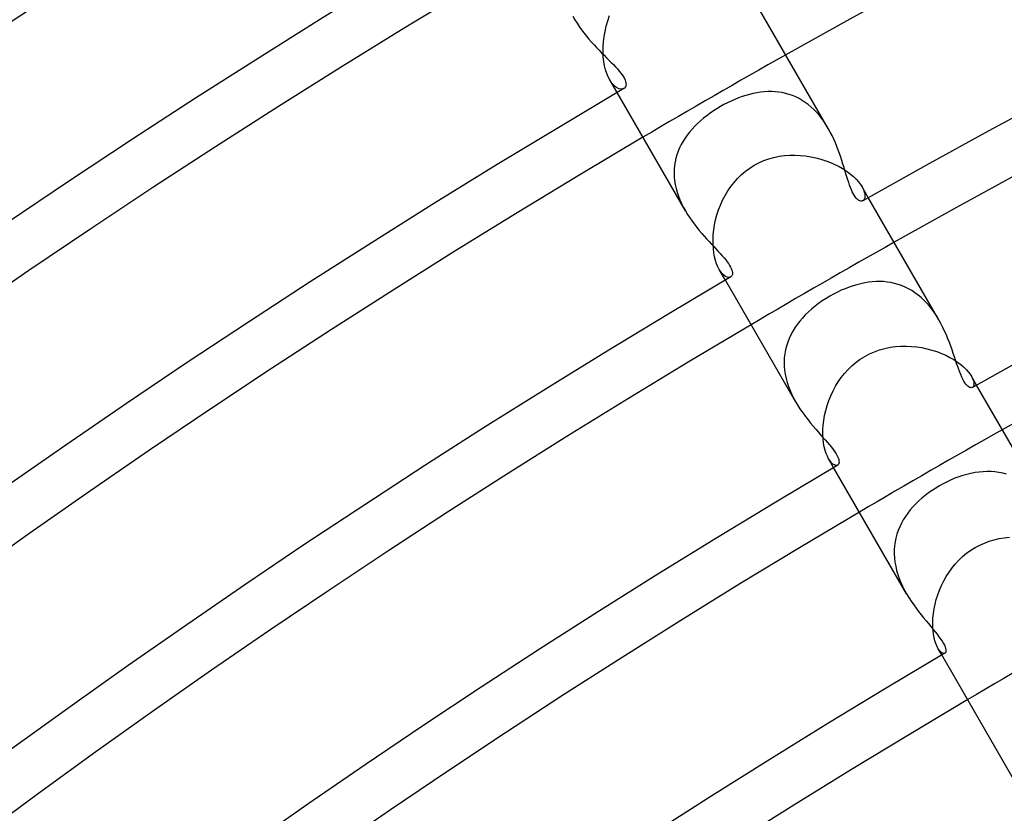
# Model space of a CAD drawing. Header units: millimetres. Extents: x -310 to 310, y -273 to 273.
# Tile 24 of 76: x -125 to -101, y 170 to 189. Entities that reach past the tile are written whole.
import ezdxf

# ---------------------------------------------------------------- set-up
doc = ezdxf.new("R2010")
doc.units = ezdxf.units.MM
doc.layers.add('HIDDEN', color=7, linetype='Continuous')
doc.layers.add('THICK', color=7, linetype='Continuous')

msp = doc.modelspace()

# ---------------------------------------------------------------- linework, layer by layer
at = {"layer": 'HIDDEN'}
for p, q in [((-111.672, 189.425), (-111.624, 189.338)), ((-110.865, 189.184), (-110.828, 189.311)), ((-110.828, 189.311), (-110.784, 189.437)), ((-110.895, 189.056), (-110.865, 189.184)), ((-110.933, 188.802), (-110.918, 188.928)), ((-110.918, 188.928), (-110.895, 189.056)), ((-110.943, 188.556), (-110.941, 188.678)), ((-110.941, 188.678), (-110.933, 188.802)), ((-110.937, 188.438), (-110.943, 188.556)), ((-110.925, 188.326), (-110.937, 188.438)), ((-110.906, 188.221), (-110.925, 188.326)), ((-110.882, 188.123), (-110.906, 188.221)), ((-110.853, 188.033), (-110.882, 188.123)), ((-110.819, 187.952), (-110.853, 188.033)), ((-110.782, 187.881), (-110.819, 187.952)), ((-110.737, 187.811), (-110.782, 187.881)), ((-110.602, 187.569), (-110.782, 187.881)), ((-110.69, 187.755), (-110.737, 187.811)), ((-110.642, 187.711), (-110.69, 187.755)), ((-110.594, 187.68), (-110.642, 187.711)), ((-110.549, 187.66), (-110.594, 187.68)), ((-110.507, 187.652), (-110.549, 187.66)), ((-110.469, 187.655), (-110.507, 187.652)), ((-110.436, 187.667), (-110.469, 187.655)), ((-107.749, 187.404), (-107.837, 187.365)), ((-107.66, 187.44), (-107.749, 187.404)), ((-107.571, 187.472), (-107.66, 187.44)), ((-107.482, 187.501), (-107.571, 187.472)), ((-107.392, 187.527), (-107.482, 187.501)), ((-107.303, 187.548), (-107.392, 187.527)), ((-107.214, 187.566), (-107.303, 187.548)), ((-107.125, 187.58), (-107.214, 187.566)), ((-107.037, 187.589), (-107.125, 187.58)), ((-106.948, 187.594), (-107.037, 187.589)), ((-106.861, 187.595), (-106.948, 187.594)), ((-106.774, 187.591), (-106.861, 187.595)), ((-106.687, 187.583), (-106.774, 187.591)), ((-106.602, 187.569), (-106.687, 187.583)), ((-106.517, 187.551), (-106.602, 187.569)), ((-106.434, 187.527), (-106.517, 187.551)), ((-106.352, 187.499), (-106.434, 187.527)), ((-106.271, 187.465), (-106.352, 187.499)), ((-106.192, 187.426), (-106.271, 187.465)), ((-106.114, 187.381), (-106.192, 187.426)), ((-108.184, 187.179), (-108.268, 187.125)), ((-108.097, 187.23), (-108.184, 187.179)), ((-108.012, 187.278), (-108.097, 187.23)), ((-107.925, 187.323), (-108.012, 187.278)), ((-107.837, 187.365), (-107.925, 187.323)), ((-106.039, 187.332), (-106.114, 187.381)), ((-105.966, 187.278), (-106.039, 187.332)), ((-105.895, 187.219), (-105.966, 187.278)), ((-105.828, 187.156), (-105.895, 187.219)), ((-108.507, 186.948), (-108.582, 186.885)), ((-108.43, 187.009), (-108.507, 186.948)), ((-108.35, 187.068), (-108.43, 187.009)), ((-108.268, 187.125), (-108.35, 187.068)), ((-105.762, 187.088), (-105.828, 187.156)), ((-105.699, 187.016), (-105.762, 187.088)), ((-105.64, 186.94), (-105.699, 187.016)), ((-105.584, 186.863), (-105.64, 186.94)), ((-108.785, 186.685), (-108.846, 186.614)), ((-108.721, 186.753), (-108.785, 186.685)), ((-108.653, 186.82), (-108.721, 186.753)), ((-108.582, 186.885), (-108.653, 186.82)), ((-105.531, 186.782), (-105.584, 186.863)), ((-105.482, 186.7), (-105.531, 186.782)), ((-108.956, 186.466), (-109.004, 186.39)), ((-108.903, 186.541), (-108.956, 186.466)), ((-108.846, 186.614), (-108.903, 186.541)), ((-109.088, 186.23), (-109.123, 186.148)), ((-109.048, 186.311), (-109.088, 186.23)), ((-109.004, 186.39), (-109.048, 186.311)), ((-109.177, 185.978), (-109.196, 185.891)), ((-109.152, 186.064), (-109.177, 185.978)), ((-109.123, 186.148), (-109.152, 186.064)), ((-106.924, 185.965), (-106.801, 185.999)), ((-106.801, 185.999), (-106.674, 186.025)), ((-106.674, 186.025), (-106.547, 186.043)), ((-106.547, 186.043), (-106.418, 186.052)), ((-106.418, 186.052), (-106.29, 186.054)), ((-106.29, 186.054), (-106.161, 186.048)), ((-106.161, 186.048), (-106.034, 186.035)), ((-106.034, 186.035), (-105.908, 186.015)), ((-105.908, 186.015), (-105.784, 185.989)), ((-105.784, 185.989), (-105.662, 185.957)), ((-109.21, 185.802), (-109.218, 185.711)), ((-109.196, 185.891), (-109.21, 185.802)), ((-107.492, 185.664), (-107.387, 185.741)), ((-107.387, 185.741), (-107.278, 185.81)), ((-107.278, 185.81), (-107.164, 185.87)), ((-107.164, 185.87), (-107.046, 185.922)), ((-107.046, 185.922), (-106.924, 185.965)), ((-105.662, 185.957), (-105.544, 185.918)), ((-105.544, 185.918), (-105.429, 185.875)), ((-105.429, 185.875), (-105.32, 185.826)), ((-105.32, 185.826), (-105.216, 185.774)), ((-105.216, 185.774), (-105.119, 185.717)), ((-109.218, 185.711), (-109.22, 185.619)), ((-109.22, 185.619), (-109.217, 185.526)), ((-109.217, 185.526), (-109.208, 185.433)), ((-107.682, 185.489), (-107.59, 185.58)), ((-107.59, 185.58), (-107.492, 185.664)), ((-105.119, 185.717), (-105.028, 185.657)), ((-105.028, 185.657), (-104.945, 185.595)), ((-104.945, 185.595), (-104.871, 185.532)), ((-104.871, 185.532), (-104.806, 185.468)), ((-109.208, 185.433), (-109.193, 185.34)), ((-109.193, 185.34), (-109.173, 185.246)), ((-107.919, 185.184), (-107.846, 185.29)), ((-107.846, 185.29), (-107.768, 185.392)), ((-107.768, 185.392), (-107.682, 185.489)), ((-104.806, 185.468), (-104.749, 185.405)), ((-104.749, 185.405), (-104.702, 185.343)), ((-104.702, 185.343), (-104.664, 185.283)), ((-104.664, 185.283), (-104.632, 185.221)), ((-104.513, 185.022), (-104.664, 185.283)), ((-109.173, 185.246), (-109.147, 185.153)), ((-109.147, 185.153), (-109.115, 185.059)), ((-109.115, 185.059), (-109.079, 184.967)), ((-108.043, 184.959), (-107.984, 185.073)), ((-107.984, 185.073), (-107.919, 185.184)), ((-104.632, 185.221), (-104.61, 185.163)), ((-104.61, 185.163), (-104.598, 185.111)), ((-104.597, 185.024), (-104.607, 184.991)), ((-104.598, 185.111), (-104.594, 185.064)), ((-104.594, 185.064), (-104.597, 185.024)), ((-109.079, 184.967), (-109.039, 184.876)), ((-109.039, 184.876), (-108.994, 184.787)), ((-108.994, 184.787), (-108.946, 184.7)), ((-108.141, 184.723), (-108.096, 184.842)), ((-108.096, 184.842), (-108.043, 184.959)), ((-104.624, 184.965), (-104.645, 184.948)), ((-104.607, 184.991), (-104.624, 184.965)), ((-108.213, 184.481), (-108.181, 184.602)), ((-108.181, 184.602), (-108.141, 184.723)), ((-108.258, 184.238), (-108.239, 184.359)), ((-108.239, 184.359), (-108.213, 184.481)), ((-108.276, 184.004), (-108.271, 184.12)), ((-108.271, 184.12), (-108.258, 184.238)), ((-108.276, 183.892), (-108.276, 184.004)), ((-108.269, 183.783), (-108.276, 183.892)), ((-108.257, 183.681), (-108.269, 183.783)), ((-108.239, 183.585), (-108.257, 183.681)), ((-108.217, 183.497), (-108.239, 183.585)), ((-108.19, 183.417), (-108.217, 183.497)), ((-108.16, 183.345), (-108.19, 183.417)), ((-108.128, 183.283), (-108.16, 183.345)), ((-108.09, 183.224), (-108.128, 183.283)), ((-107.977, 183.022), (-108.128, 183.283)), ((-108.051, 183.177), (-108.09, 183.224)), ((-108.012, 183.14), (-108.051, 183.177)), ((-107.974, 183.113), (-108.012, 183.14)), ((-107.937, 183.096), (-107.974, 183.113)), ((-107.903, 183.088), (-107.937, 183.096)), ((-107.873, 183.089), (-107.903, 183.088)), ((-107.847, 183.099), (-107.873, 183.089)), ((-104.881, 182.883), (-104.976, 182.851)), ((-104.787, 182.911), (-104.881, 182.883)), ((-104.693, 182.935), (-104.787, 182.911)), ((-104.6, 182.954), (-104.693, 182.935)), ((-104.507, 182.969), (-104.6, 182.954)), ((-104.416, 182.98), (-104.507, 182.969)), ((-104.325, 182.986), (-104.416, 182.98)), ((-104.234, 182.987), (-104.325, 182.986)), ((-104.144, 182.984), (-104.234, 182.987)), ((-104.055, 182.975), (-104.144, 182.984)), ((-103.966, 182.962), (-104.055, 182.975)), ((-103.878, 182.943), (-103.966, 182.962)), ((-103.791, 182.919), (-103.878, 182.943)), ((-103.705, 182.889), (-103.791, 182.919)), ((-103.621, 182.854), (-103.705, 182.889)), ((-105.443, 182.632), (-105.537, 182.575)), ((-105.352, 182.682), (-105.443, 182.632)), ((-105.26, 182.73), (-105.352, 182.682)), ((-105.166, 182.774), (-105.26, 182.73)), ((-105.071, 182.814), (-105.166, 182.774)), ((-104.976, 182.851), (-105.071, 182.814)), ((-103.539, 182.813), (-103.621, 182.854)), ((-103.459, 182.767), (-103.539, 182.813)), ((-103.38, 182.716), (-103.459, 182.767)), ((-103.304, 182.66), (-103.38, 182.716)), ((-103.23, 182.598), (-103.304, 182.66)), ((-105.804, 182.388), (-105.886, 182.32)), ((-105.718, 182.453), (-105.804, 182.388)), ((-105.629, 182.515), (-105.718, 182.453)), ((-105.537, 182.575), (-105.629, 182.515)), ((-103.159, 182.531), (-103.23, 182.598)), ((-103.092, 182.46), (-103.159, 182.531)), ((-103.027, 182.386), (-103.092, 182.46)), ((-106.039, 182.177), (-106.109, 182.102)), ((-105.964, 182.249), (-106.039, 182.177)), ((-105.886, 182.32), (-105.964, 182.249)), ((-102.966, 182.308), (-103.027, 182.386)), ((-102.908, 182.227), (-102.966, 182.308)), ((-102.853, 182.143), (-102.908, 182.227)), ((-106.237, 181.945), (-106.293, 181.863)), ((-106.175, 182.025), (-106.237, 181.945)), ((-106.109, 182.102), (-106.175, 182.025)), ((-102.801, 182.057), (-102.853, 182.143)), ((-106.391, 181.693), (-106.432, 181.605)), ((-106.345, 181.78), (-106.391, 181.693)), ((-106.293, 181.863), (-106.345, 181.78)), ((-106.467, 181.515), (-106.497, 181.423)), ((-106.432, 181.605), (-106.467, 181.515)), ((-106.537, 181.233), (-106.548, 181.135)), ((-106.52, 181.329), (-106.537, 181.233)), ((-106.497, 181.423), (-106.52, 181.329)), ((-104.599, 181.171), (-104.482, 181.233)), ((-104.482, 181.233), (-104.361, 181.285)), ((-104.361, 181.285), (-104.238, 181.329)), ((-104.238, 181.329), (-104.112, 181.364)), ((-104.112, 181.364), (-103.984, 181.391)), ((-103.984, 181.391), (-103.855, 181.409)), ((-103.855, 181.409), (-103.726, 181.419)), ((-103.726, 181.419), (-103.596, 181.421)), ((-103.596, 181.421), (-103.467, 181.415)), ((-103.467, 181.415), (-103.339, 181.403)), ((-103.339, 181.403), (-103.213, 181.383)), ((-103.213, 181.383), (-103.09, 181.357)), ((-103.09, 181.357), (-102.969, 181.326)), ((-102.969, 181.326), (-102.853, 181.288)), ((-102.853, 181.288), (-102.74, 181.245)), ((-102.74, 181.245), (-102.633, 181.198)), ((-102.633, 181.198), (-102.532, 181.147)), ((-106.548, 181.135), (-106.552, 181.036)), ((-106.552, 181.036), (-106.55, 180.937)), ((-104.908, 180.945), (-104.81, 181.028)), ((-104.81, 181.028), (-104.707, 181.103)), ((-104.707, 181.103), (-104.599, 181.171)), ((-102.532, 181.147), (-102.438, 181.092)), ((-102.438, 181.092), (-102.351, 181.035)), ((-102.351, 181.035), (-102.272, 180.976)), ((-102.272, 180.976), (-102.202, 180.916)), ((-106.55, 180.937), (-106.541, 180.837)), ((-106.541, 180.837), (-106.526, 180.737)), ((-106.526, 180.737), (-106.505, 180.636)), ((-105.167, 180.66), (-105.087, 180.76)), ((-105.087, 180.76), (-105.001, 180.855)), ((-105.001, 180.855), (-104.908, 180.945)), ((-102.202, 180.916), (-102.141, 180.857)), ((-102.141, 180.857), (-102.089, 180.799)), ((-102.089, 180.799), (-102.045, 180.742)), ((-102.045, 180.742), (-102.011, 180.688)), ((-106.505, 180.636), (-106.477, 180.536)), ((-106.477, 180.536), (-106.444, 180.437)), ((-105.307, 180.445), (-105.24, 180.554)), ((-105.24, 180.554), (-105.167, 180.66)), ((-102.011, 180.688), (-101.982, 180.63)), ((-101.888, 180.475), (-102.011, 180.688)), ((-101.982, 180.63), (-101.962, 180.578)), ((-101.962, 180.578), (-101.953, 180.532)), ((-101.951, 180.492), (-101.957, 180.459)), ((-101.953, 180.532), (-101.951, 180.492)), ((-106.444, 180.437), (-106.406, 180.34)), ((-106.406, 180.34), (-106.364, 180.244)), ((-106.364, 180.244), (-106.316, 180.149)), ((-105.421, 180.216), (-105.367, 180.332)), ((-105.367, 180.332), (-105.307, 180.445)), ((-101.97, 180.435), (-101.988, 180.419)), ((-101.957, 180.459), (-101.97, 180.435)), ((-106.316, 180.149), (-106.265, 180.057)), ((-105.509, 179.978), (-105.468, 180.098)), ((-105.468, 180.098), (-105.421, 180.216)), ((-105.57, 179.738), (-105.543, 179.858)), ((-105.543, 179.858), (-105.509, 179.978)), ((-105.604, 179.501), (-105.59, 179.618)), ((-105.59, 179.618), (-105.57, 179.738)), ((-105.612, 179.276), (-105.611, 179.386)), ((-105.611, 179.386), (-105.604, 179.501)), ((-105.607, 179.169), (-105.612, 179.276)), ((-105.595, 179.069), (-105.607, 179.169)), ((-105.579, 178.976), (-105.595, 179.069)), ((-105.558, 178.892), (-105.579, 178.976)), ((-105.533, 178.815), (-105.558, 178.892)), ((-105.505, 178.747), (-105.533, 178.815)), ((-105.475, 178.688), (-105.505, 178.747)), ((-105.44, 178.634), (-105.475, 178.688)), ((-105.352, 178.475), (-105.475, 178.688)), ((-105.404, 178.592), (-105.44, 178.634)), ((-105.369, 178.56), (-105.404, 178.592)), ((-105.335, 178.539), (-105.369, 178.56)), ((-105.304, 178.528), (-105.335, 178.539)), ((-105.276, 178.526), (-105.304, 178.528)), ((-105.253, 178.534), (-105.276, 178.526)), ((-102.022, 178.333), (-102.12, 178.31)), ((-101.924, 178.352), (-102.022, 178.333)), ((-101.827, 178.365), (-101.924, 178.352)), ((-101.73, 178.374), (-101.827, 178.365)), ((-101.633, 178.378), (-101.73, 178.374)), ((-101.536, 178.376), (-101.633, 178.378)), ((-101.441, 178.368), (-101.536, 178.376)), ((-101.346, 178.355), (-101.441, 178.368)), ((-101.252, 178.337), (-101.346, 178.355)), ((-101.159, 178.312), (-101.252, 178.337)), ((-102.601, 178.13), (-102.695, 178.083)), ((-102.506, 178.174), (-102.601, 178.13)), ((-102.41, 178.214), (-102.506, 178.174)), ((-102.314, 178.25), (-102.41, 178.214)), ((-102.217, 178.282), (-102.314, 178.25)), ((-102.12, 178.31), (-102.217, 178.282)), ((-103.05, 177.86), (-103.132, 177.798)), ((-102.964, 177.92), (-103.05, 177.86)), ((-102.877, 177.978), (-102.964, 177.92)), ((-102.787, 178.032), (-102.877, 177.978)), ((-102.695, 178.083), (-102.787, 178.032)), ((-103.288, 177.664), (-103.36, 177.594)), ((-103.212, 177.732), (-103.288, 177.664)), ((-103.132, 177.798), (-103.212, 177.732)), ((-103.494, 177.446), (-103.555, 177.368)), ((-103.429, 177.521), (-103.494, 177.446)), ((-103.36, 177.594), (-103.429, 177.521)), ((-103.663, 177.206), (-103.709, 177.122)), ((-103.611, 177.288), (-103.663, 177.206)), ((-103.555, 177.368), (-103.611, 177.288)), ((-103.787, 176.947), (-103.818, 176.856)), ((-103.751, 177.035), (-103.787, 176.947)), ((-103.709, 177.122), (-103.751, 177.035)), ((-103.862, 176.669), (-103.875, 176.574)), ((-103.843, 176.763), (-103.862, 176.669)), ((-103.818, 176.856), (-103.843, 176.763)), ((-101.697, 176.644), (-101.58, 176.687)), ((-101.58, 176.687), (-101.46, 176.723)), ((-101.46, 176.723), (-101.338, 176.751)), ((-101.338, 176.751), (-101.215, 176.771)), ((-101.215, 176.771), (-101.091, 176.784)), ((-103.882, 176.477), (-103.883, 176.379)), ((-103.875, 176.574), (-103.882, 176.477)), ((-102.13, 176.394), (-102.028, 176.467)), ((-102.028, 176.467), (-101.922, 176.534)), ((-101.922, 176.534), (-101.811, 176.593)), ((-101.811, 176.593), (-101.697, 176.644)), ((-103.883, 176.379), (-103.878, 176.279)), ((-103.878, 176.279), (-103.866, 176.179)), ((-102.403, 176.135), (-102.318, 176.227)), ((-102.318, 176.227), (-102.227, 176.314)), ((-102.227, 176.314), (-102.13, 176.394)), ((-103.866, 176.179), (-103.848, 176.08)), ((-103.848, 176.08), (-103.825, 175.981)), ((-103.825, 175.981), (-103.796, 175.883)), ((-102.555, 175.938), (-102.482, 176.039)), ((-102.482, 176.039), (-102.403, 176.135)), ((-103.796, 175.883), (-103.762, 175.785)), ((-103.762, 175.785), (-103.723, 175.688)), ((-102.737, 175.614), (-102.683, 175.725)), ((-102.683, 175.725), (-102.622, 175.833)), ((-102.622, 175.833), (-102.555, 175.938)), ((-103.723, 175.688), (-103.68, 175.594)), ((-103.68, 175.594), (-103.633, 175.501)), ((-103.633, 175.501), (-103.583, 175.411)), ((-102.828, 175.387), (-102.786, 175.501)), ((-102.786, 175.501), (-102.737, 175.614)), ((-102.893, 175.158), (-102.863, 175.272)), ((-102.863, 175.272), (-102.828, 175.387)), ((-102.933, 174.931), (-102.916, 175.044)), ((-102.916, 175.044), (-102.893, 175.158)), ((-102.949, 174.717), (-102.944, 174.822)), ((-102.944, 174.822), (-102.933, 174.931)), ((-102.948, 174.615), (-102.949, 174.717)), ((-102.942, 174.519), (-102.948, 174.615)), ((-102.931, 174.429), (-102.942, 174.519)), ((-102.915, 174.346), (-102.931, 174.429)), ((-102.896, 174.272), (-102.915, 174.346)), ((-102.874, 174.205), (-102.896, 174.272)), ((-102.85, 174.146), (-102.874, 174.205)), ((-102.823, 174.095), (-102.85, 174.146)), ((-102.727, 173.929), (-102.824, 174.096)), ((-102.791, 174.047), (-102.823, 174.095)), ((-102.759, 174.01), (-102.791, 174.047)), ((-102.729, 173.984), (-102.759, 174.01)), ((-102.7, 173.97), (-102.729, 173.984)), ((-102.675, 173.966), (-102.7, 173.97)), ((-102.654, 173.971), (-102.675, 173.966))]:
    msp.add_line(p, q, dxfattribs=at)
for radius, start, end in [(216.5, 119.4707, 120.52929), (211.25, 119.45757, 120.54247), (206, 119.44371, 120.55628), (200.75, 119.42916, 120.57083)]:
    msp.add_arc((0, 0), radius, start, end, dxfattribs=at)
at = {"layer": 'THICK'}
for p, q in [((-105.482, 186.7), (-107.138, 189.569)), ((-111.624, 189.338), (-111.573, 189.255)), ((-111.573, 189.255), (-111.52, 189.173)), ((-111.52, 189.173), (-111.464, 189.094)), ((-111.464, 189.094), (-111.407, 189.016)), ((-111.407, 189.016), (-111.347, 188.941)), ((-111.347, 188.941), (-111.286, 188.868)), ((-111.286, 188.868), (-111.224, 188.797)), ((-111.224, 188.797), (-111.162, 188.728)), ((-111.162, 188.728), (-111.1, 188.662)), ((-111.1, 188.662), (-111.039, 188.597)), ((-111.039, 188.597), (-110.978, 188.535)), ((-110.978, 188.535), (-110.918, 188.475)), ((-110.918, 188.475), (-110.859, 188.416)), ((-110.859, 188.416), (-110.802, 188.359)), ((-110.802, 188.359), (-110.746, 188.303)), ((-110.746, 188.303), (-110.693, 188.249)), ((-110.693, 188.249), (-110.643, 188.195)), ((-110.643, 188.195), (-110.596, 188.144)), ((-110.596, 188.144), (-110.552, 188.094)), ((-110.552, 188.094), (-110.513, 188.045)), ((-110.513, 188.045), (-110.479, 187.998)), ((-110.479, 187.998), (-110.45, 187.954)), ((-110.45, 187.954), (-110.427, 187.913)), ((-110.427, 187.913), (-110.409, 187.874)), ((-110.419, 187.68), (-110.436, 187.667)), ((-110.404, 187.698), (-110.419, 187.68)), ((-110.409, 187.874), (-110.396, 187.837)), ((-110.394, 187.719), (-110.404, 187.698)), ((-110.396, 187.837), (-110.388, 187.803)), ((-110.387, 187.743), (-110.394, 187.719)), ((-110.388, 187.803), (-110.385, 187.772)), ((-110.385, 187.772), (-110.387, 187.743)), ((-108.946, 184.7), (-110.602, 187.569)), ((-105.435, 186.614), (-105.482, 186.7)), ((-105.39, 186.528), (-105.435, 186.614)), ((-105.349, 186.44), (-105.39, 186.528)), ((-105.31, 186.352), (-105.349, 186.44)), ((-105.274, 186.264), (-105.31, 186.352)), ((-105.241, 186.177), (-105.274, 186.264)), ((-105.21, 186.09), (-105.241, 186.177)), ((-105.18, 186.004), (-105.21, 186.09)), ((-105.153, 185.92), (-105.18, 186.004)), ((-105.126, 185.837), (-105.153, 185.92)), ((-105.101, 185.756), (-105.126, 185.837)), ((-105.078, 185.677), (-105.101, 185.756)), ((-105.055, 185.601), (-105.078, 185.677)), ((-105.032, 185.527), (-105.055, 185.601)), ((-105.01, 185.457), (-105.032, 185.527)), ((-104.988, 185.39), (-105.01, 185.457)), ((-104.966, 185.327), (-104.988, 185.39)), ((-104.944, 185.268), (-104.966, 185.327)), ((-104.922, 185.214), (-104.944, 185.268)), ((-104.9, 185.164), (-104.922, 185.214)), ((-104.877, 185.119), (-104.9, 185.164)), ((-104.854, 185.079), (-104.877, 185.119)), ((-104.831, 185.043), (-104.854, 185.079)), ((-104.807, 185.013), (-104.831, 185.043)), ((-102.802, 182.058), (-104.513, 185.022)), ((-104.784, 184.988), (-104.807, 185.013)), ((-104.761, 184.969), (-104.784, 184.988)), ((-104.739, 184.954), (-104.761, 184.969)), ((-104.717, 184.944), (-104.739, 184.954)), ((-104.697, 184.939), (-104.717, 184.944)), ((-104.678, 184.938), (-104.697, 184.939)), ((-104.661, 184.941), (-104.678, 184.938)), ((-104.645, 184.948), (-104.661, 184.941)), ((-108.946, 184.7), (-108.895, 184.615)), ((-108.895, 184.615), (-108.842, 184.533)), ((-108.842, 184.533), (-108.786, 184.453)), ((-108.786, 184.453), (-108.729, 184.376)), ((-108.729, 184.376), (-108.671, 184.3)), ((-108.671, 184.3), (-108.611, 184.227)), ((-108.611, 184.227), (-108.551, 184.156)), ((-108.551, 184.156), (-108.491, 184.087)), ((-108.491, 184.087), (-108.431, 184.02)), ((-108.431, 184.02), (-108.372, 183.956)), ((-108.372, 183.956), (-108.314, 183.894)), ((-108.314, 183.894), (-108.257, 183.833)), ((-108.257, 183.833), (-108.202, 183.775)), ((-108.202, 183.775), (-108.15, 183.718)), ((-108.15, 183.718), (-108.1, 183.664)), ((-108.1, 183.664), (-108.053, 183.611)), ((-108.053, 183.611), (-108.009, 183.56)), ((-108.009, 183.56), (-107.97, 183.512)), ((-107.97, 183.512), (-107.934, 183.466)), ((-107.934, 183.466), (-107.902, 183.421)), ((-107.902, 183.421), (-107.875, 183.379)), ((-107.875, 183.379), (-107.852, 183.339)), ((-107.852, 183.339), (-107.834, 183.301)), ((-107.834, 183.109), (-107.847, 183.099)), ((-107.834, 183.301), (-107.82, 183.266)), ((-107.823, 183.122), (-107.834, 183.109)), ((-107.814, 183.138), (-107.823, 183.122)), ((-107.82, 183.266), (-107.811, 183.234)), ((-107.808, 183.157), (-107.814, 183.138)), ((-107.811, 183.234), (-107.807, 183.205)), ((-107.806, 183.18), (-107.808, 183.157)), ((-107.807, 183.205), (-107.806, 183.18)), ((-106.266, 180.058), (-107.977, 183.022)), ((-102.751, 181.967), (-102.801, 182.057)), ((-102.705, 181.875), (-102.751, 181.967)), ((-102.661, 181.783), (-102.705, 181.875)), ((-102.62, 181.691), (-102.661, 181.783)), ((-102.582, 181.6), (-102.62, 181.691)), ((-102.547, 181.508), (-102.582, 181.6)), ((-102.513, 181.419), (-102.547, 181.508)), ((-102.482, 181.33), (-102.513, 181.419)), ((-102.452, 181.244), (-102.482, 181.33)), ((-102.424, 181.16), (-102.452, 181.244)), ((-102.397, 181.079), (-102.424, 181.16)), ((-102.37, 181.001), (-102.397, 181.079)), ((-102.344, 180.926), (-102.37, 181.001)), ((-102.319, 180.855), (-102.344, 180.926)), ((-102.294, 180.789), (-102.319, 180.855)), ((-102.269, 180.728), (-102.294, 180.789)), ((-102.244, 180.671), (-102.269, 180.728)), ((-102.22, 180.62), (-102.244, 180.671)), ((-102.195, 180.573), (-102.22, 180.62)), ((-102.169, 180.533), (-102.195, 180.573)), ((-102.145, 180.499), (-102.169, 180.533)), ((-102.121, 180.471), (-102.145, 180.499)), ((-102.098, 180.449), (-102.121, 180.471)), ((-102.076, 180.432), (-102.098, 180.449)), ((-102.056, 180.42), (-102.076, 180.432)), ((-102.036, 180.414), (-102.056, 180.42)), ((-102.019, 180.411), (-102.036, 180.414)), ((-102.003, 180.413), (-102.019, 180.411)), ((-101.988, 180.419), (-102.003, 180.413)), ((-100.12, 177.412), (-101.888, 180.475)), ((-106.265, 180.057), (-106.211, 179.966)), ((-106.211, 179.966), (-106.154, 179.878)), ((-106.154, 179.878), (-106.095, 179.793)), ((-106.095, 179.793), (-106.034, 179.711)), ((-106.034, 179.711), (-105.972, 179.631)), ((-105.972, 179.631), (-105.91, 179.553)), ((-105.91, 179.553), (-105.848, 179.479)), ((-105.848, 179.479), (-105.787, 179.407)), ((-105.787, 179.407), (-105.727, 179.338)), ((-105.727, 179.338), (-105.668, 179.271)), ((-105.668, 179.271), (-105.611, 179.207)), ((-105.611, 179.207), (-105.557, 179.145)), ((-105.557, 179.145), (-105.505, 179.085)), ((-105.505, 179.085), (-105.455, 179.026)), ((-105.455, 179.026), (-105.408, 178.968)), ((-105.408, 178.968), (-105.365, 178.912)), ((-105.365, 178.912), (-105.326, 178.857)), ((-105.326, 178.857), (-105.292, 178.804)), ((-105.292, 178.804), (-105.265, 178.755)), ((-105.265, 178.755), (-105.244, 178.71)), ((-105.244, 178.71), (-105.23, 178.67)), ((-105.23, 178.67), (-105.223, 178.636)), ((-105.223, 178.581), (-105.229, 178.561)), ((-105.223, 178.636), (-105.22, 178.606)), ((-105.22, 178.606), (-105.223, 178.581)), ((-103.584, 175.412), (-105.352, 178.475)), ((-105.239, 178.545), (-105.253, 178.534)), ((-105.229, 178.561), (-105.239, 178.545)), ((-103.583, 175.411), (-103.528, 175.32)), ((-103.528, 175.32), (-103.471, 175.231)), ((-103.471, 175.231), (-103.412, 175.145)), ((-103.412, 175.145), (-103.352, 175.062)), ((-103.352, 175.062), (-103.292, 174.982)), ((-103.292, 174.982), (-103.231, 174.905)), ((-103.231, 174.905), (-103.171, 174.83)), ((-103.171, 174.83), (-103.112, 174.758)), ((-103.112, 174.758), (-103.055, 174.689)), ((-103.055, 174.689), (-102.999, 174.622)), ((-102.999, 174.622), (-102.944, 174.556)), ((-102.944, 174.556), (-102.892, 174.492)), ((-102.892, 174.492), (-102.844, 174.431)), ((-102.844, 174.431), (-102.798, 174.372)), ((-102.798, 174.372), (-102.758, 174.315)), ((-102.758, 174.315), (-102.722, 174.261)), ((-102.722, 174.261), (-102.692, 174.21)), ((-102.692, 174.21), (-102.668, 174.164)), ((-102.668, 174.164), (-102.65, 174.122)), ((-102.65, 174.122), (-102.637, 174.084)), ((-102.637, 174.084), (-102.631, 174.051)), ((-102.631, 174.051), (-102.63, 174.023)), ((-100.899, 170.763), (-102.727, 173.929)), ((-102.642, 173.983), (-102.654, 173.971)), ((-102.633, 174), (-102.642, 173.983)), ((-102.63, 174.023), (-102.633, 174))]:
    msp.add_line(p, q, dxfattribs=at)
for radius, start, end in [(216.5, 60.52932, 119.4707), (212.5, 60.4985, 119.50146), (211.25, 60.54244, 119.45757), (244, 120.3515, 179.64845), (242.75, 120.47205, 179.52796), (207.25, 60.52113, 119.47889), (238.75, 120.37803, 179.62198), (206, 60.55625, 119.44371), (237.5, 120.48248, 179.51753), (233.5, 120.40347, 179.59649), (232.25, 120.49343, 179.50659), (228.25, 120.42817, 179.57185), (227, 120.50483, 179.49519), (223, 120.45212, 179.5479), (221.75, 120.51674, 179.48321), (217.75, 120.47555, 179.52446), (216.5, 120.52929, 179.47072), (212.5, 120.49852, 179.50149), (211.25, 120.54247, 179.45754), (207.25, 120.5211, 179.47891), (206, 120.55628, 179.44374), (202, 120.54339, 179.45663), (200.75, 120.57083, 179.42918)]:
    msp.add_arc((0, 0), radius, start, end, dxfattribs=at)

doc.saveas('drawing.dxf')
